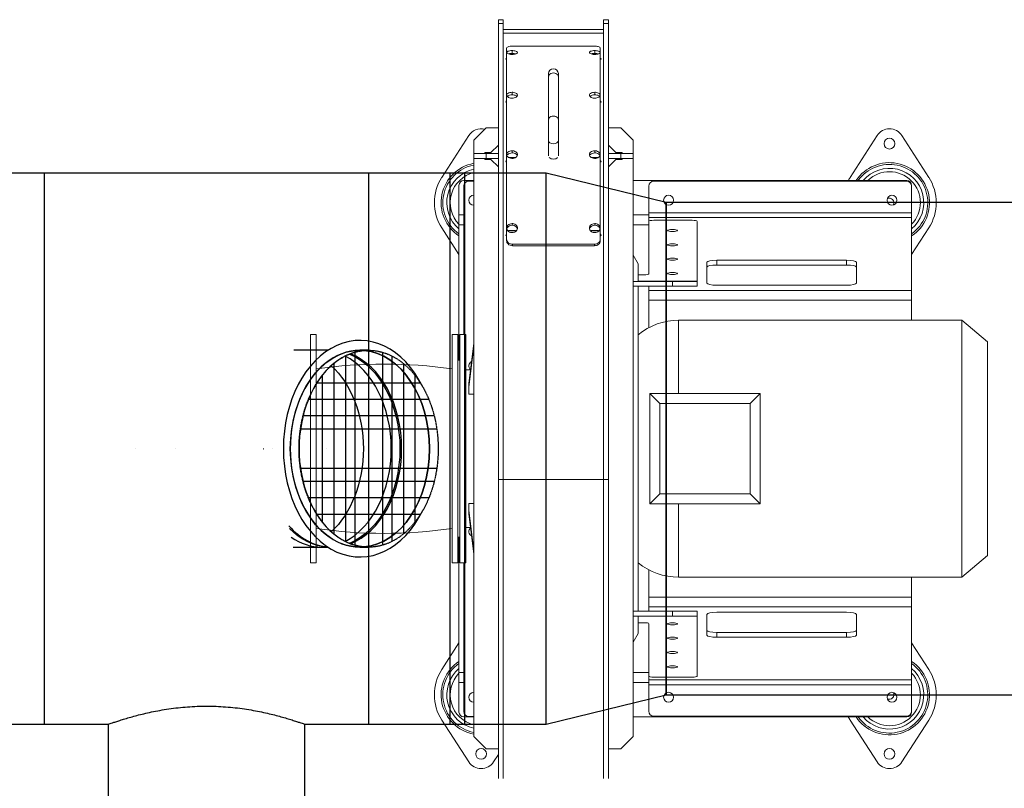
# Model space of a CAD drawing. Header units: millimetres. Extents: x -374129 to 1163271, y -112652 to 695637.
# Tile 71 of 230: x 22200 to 23201, y -32834 to -32054. Entities that reach past the tile are written whole.
import ezdxf

# ---------------------------------------------------------------- set-up
doc = ezdxf.new("R2010")
doc.units = ezdxf.units.MM
doc.linetypes.add('DASHED', pattern=[0.75, 0.5, -0.25])
doc.layers.add('KRT_technologia', color=30, linetype='Continuous')

# ---------------------------------------------------------------- blocks, each defined once
blk = doc.blocks.new('sys napowietrzania')
at = {"layer": 'KRT_technologia', "lineweight": 13}
for p, q in [((23706.4, -736.76, -3070), (23706.4, 34.12, -3070)), ((23711.4, 34.12, -3070), (23706.4, 34.12, -3070)), ((23711.4, 30.36, -3070), (23706.4, 30.36, -3070)), ((23711.4, 34.12, -3070), (23711.4, -736.76, -3070)), ((23813.4, -736.76, -3070), (23813.4, 34.12, -3070)), ((23818.4, 34.12, -3070), (23813.4, 34.12, -3070)), ((23818.4, 30.36, -3070), (23813.4, 30.36, -3070)), ((23818.4, 34.12, -3070), (23818.4, -736.76, -3070)), ((23813.4, 24.12, -3070), (23711.4, 24.12, -3070)), ((23813.4, 20.44, -3070), (23711.4, 20.44, -3070)), ((23714.8, -190.42, -3070), (23714.8, 5.32, -3070)), ((23720.4, -0.1, -3070), (23720.4, 2.72, -3070)), ((23804, 7.25, -3070), (23720.8, 7.25, -3070)), ((23804.4, -0.1, -3070), (23804.4, 2.72, -3070)), ((23810, 5.32, -3070), (23810, -190.42, -3070)), ((23757.4, -104.13, -3070), (23757.4, -20.65, -3070)), ((23767.4, -104.13, -3070), (23767.4, -20.65, -3070)), ((23720.4, -42.17, -3070), (23720.4, -39.63, -3070)), ((23804.4, -42.17, -3070), (23804.4, -39.63, -3070)), ((23693.9, -75.76, -3070), (23681.4, -88.26, -3070)), ((23693.9, -75.76, -3070), (23706.4, -75.76, -3070)), ((23830.9, -75.76, -3070), (23818.4, -75.76, -3070)), ((23843.4, -88.26, -3070), (23830.9, -75.76, -3070)), ((23676.29, -83.64, -3070), (23648.97, -126.04, -3070)), ((23681.4, -694.26, -3070), (23681.4, -88.26, -3070)), ((23843.4, -694.26, -3070), (23843.4, -88.26, -3070)), ((24091.29, -83.64, -3070), (24063.97, -126.04, -3070)), ((24143.83, -126.04, -3070), (24116.51, -83.64, -3070)), ((23698.9, -100.76, -3070), (23706.4, -93.26, -3070)), ((23720.4, -101.22, -3070), (23720.4, -99.06, -3070)), ((23804.4, -101.22, -3070), (23804.4, -99.06, -3070)), ((23818.4, -93.26, -3070), (23825.9, -100.76, -3070)), ((23681.4, -101.76, -3070), (23706.4, -101.76, -3070)), ((23706.4, -106.76, -3070), (23681.4, -106.76, -3070)), ((23698.9, -100.76, -3070), (23692.65, -100.76, -3070)), ((23692.65, -100.76, -3070), (23692.65, -101.76, -3070)), ((23692.65, -106.76, -3070), (23692.65, -107.76, -3070)), ((23698.9, -107.76, -3070), (23692.65, -107.76, -3070)), ((23693.9, -101.76, -3070), (23693.9, -106.76, -3070)), ((23706.4, -115.26, -3070), (23698.9, -107.76, -3070)), ((23717.19, -106.11, -3070), (23717.19, -105.86, -3070)), ((23723.6, -105.86, -3070), (23717.19, -105.86, -3070)), ((23723.6, -106.11, -3070), (23723.6, -105.86, -3070)), ((23801.19, -106.11, -3070), (23801.19, -105.86, -3070)), ((23807.6, -105.86, -3070), (23801.19, -105.86, -3070)), ((23807.6, -106.11, -3070), (23807.6, -105.86, -3070)), ((23818.4, -101.76, -3070), (23843.4, -101.76, -3070)), ((23818.4, -106.76, -3070), (23843.4, -106.76, -3070)), ((23825.9, -107.76, -3070), (23818.4, -115.26, -3070)), ((23825.9, -100.76, -3070), (23832.15, -100.76, -3070)), ((23832.15, -107.76, -3070), (23825.9, -107.76, -3070)), ((23830.9, -106.76, -3070), (23830.9, -101.76, -3070)), ((23832.15, -100.76, -3070), (23832.15, -101.76, -3070)), ((23832.15, -106.76, -3070), (23832.15, -107.76, -3070)), ((23681.4, -129.26, -3070), (23671.4, -129.26, -3070)), ((23681.4, -129.76, -3070), (23676.4, -129.76, -3070)), ((24121.4, -129.26, -3070), (23843.4, -129.26, -3070)), ((24121.4, -130.04, -3070), (23864.4, -130.04, -3070)), ((24081.4, -130.04, -3070), (24081.4, -129.26, -3070)), ((24091.4, -130.04, -3070), (24091.4, -129.26, -3070)), ((23666.4, -134.26, -3070), (23666.4, -311.76, -3070)), ((23671.4, -285.76, -3070), (23671.4, -134.76, -3070)), ((23859.4, -135.04, -3070), (23859.4, -223.98, -3070)), ((24126.4, -134.26, -3070), (24126.4, -271.26, -3070)), ((23671.4, -164.26, -3070), (23666.4, -164.26, -3070)), ((23859.4, -164.26, -3070), (23843.4, -164.26, -3070)), ((24126.4, -161.94, -3070), (23859.4, -161.94, -3070)), ((24126.4, -166.83, -3070), (23859.4, -166.83, -3070)), ((23903.4, -169.71, -3070), (23864.4, -169.71, -3070)), ((23648.97, -177.49, -3070), (23666.4, -204.54, -3070)), ((23671.4, -174.26, -3070), (23666.4, -174.26, -3070)), ((23717.19, -181.39, -3070), (23717.19, -180.04, -3070)), ((23723.6, -180.04, -3070), (23717.19, -180.04, -3070)), ((23720.4, -174.69, -3070), (23720.4, -173.01, -3070)), ((23723.6, -181.39, -3070), (23723.6, -180.04, -3070)), ((23801.19, -181.39, -3070), (23801.19, -180.04, -3070)), ((23807.6, -180.04, -3070), (23801.19, -180.04, -3070)), ((23804.4, -174.69, -3070), (23804.4, -173.01, -3070)), ((23807.6, -181.39, -3070), (23807.6, -180.04, -3070)), ((23843.4, -174.26, -3070), (23859.4, -174.26, -3070)), ((23908.4, -236.76, -3070), (23908.4, -170.75, -3070)), ((24126.4, -204.54, -3070), (24143.83, -177.49, -3070)), ((23717.79, -181.7, -3070), (23723, -181.7, -3070)), ((23801.79, -181.7, -3070), (23807, -181.7, -3070)), ((23720.8, -194, -3070), (23720.8, -195.54, -3070)), ((23720.8, -194, -3070), (23804, -194, -3070)), ((23720.8, -195.54, -3070), (23804, -195.54, -3070)), ((23804, -195.54, -3070), (23804, -194, -3070)), ((23848.4, -213.86, -3070), (23843.4, -205.2, -3070)), ((23848.4, -213.86, -3070), (23848.4, -231.76, -3070)), ((23918.4, -212.3, -3070), (23918.4, -233.51, -3070)), ((23928.4, -215.11, -3070), (23928.4, -210.22, -3070)), ((24060.3, -210.22, -3070), (23928.4, -210.22, -3070)), ((23928.4, -215.11, -3070), (24060.3, -215.11, -3070)), ((24060.3, -215.11, -3070), (24060.3, -210.22, -3070)), ((24070.3, -233.51, -3070), (24070.3, -212.3, -3070)), ((23854.4, -225.02, -3070), (23848.4, -225.02, -3070)), ((23843.4, -231.76, -3070), (23908.4, -231.76, -3070)), ((23843.4, -236.76, -3070), (23908.4, -236.76, -3070)), ((23848.4, -231.63, -3070), (23908.4, -231.63, -3070)), ((23848.4, -236.76, -3070), (23848.4, -566.76, -3070)), ((23859.4, -236.76, -3070), (23859.4, -278.7, -3070)), ((23883.4, -236.76, -3070), (23883.4, -231.76, -3070)), ((23928.4, -235.59, -3070), (24060.3, -235.59, -3070)), ((23859.4, -241.04, -3070), (24126.4, -241.04, -3070)), ((23859.4, -250.82, -3070), (24126.4, -250.82, -3070)), ((23889.65, -345.76, -3070), (23889.65, -271.26, -3070)), ((23889.65, -271.26, -3070), (24177.3, -271.26, -3070)), ((24177.3, -271.26, -3070), (24177.3, -532.26, -3070)), ((24203.4, -293.16, -3070), (24177.3, -271.26, -3070)), ((23515.4, -517.76, -3070), (23515.4, -285.76, -3070)), ((23521.4, -285.76, -3070), (23515.4, -285.76, -3070)), ((23515.4, -517.76, -3070), (23515.4, -285.76, -3070)), ((23521.4, -285.76, -3070), (23515.4, -285.76, -3070)), ((23521.4, -285.76, -3070), (23521.4, -517.76, -3070)), ((23521.4, -285.76, -3070), (23521.4, -517.76, -3070)), ((23659.4, -285.76, -3070), (23659.4, -517.76, -3070)), ((23665.4, -285.76, -3070), (23659.4, -285.76, -3070)), ((23665.4, -517.76, -3070), (23665.4, -285.76, -3070)), ((23667.4, -285.76, -3070), (23667.4, -517.76, -3070)), ((23673.4, -285.76, -3070), (23667.4, -285.76, -3070)), ((23673.4, -517.76, -3070), (23673.4, -285.76, -3070)), ((23681.4, -294.52, -3070), (23676.4, -335.65, -3070)), ((23676.4, -339.19, -3070), (23681.4, -298.06, -3070)), ((24203.4, -293.16, -3070), (24203.4, -510.36, -3070)), ((23667.4, -311.76, -3070), (23665.4, -311.76, -3070)), ((23678.09, -321.76, -3070), (23673.4, -321.76, -3070)), ((23676.4, -346.26, -3070), (23676.4, -335.65, -3070)), ((23681.4, -346.26, -3070), (23676.4, -346.26, -3070)), ((23860.4, -457.76, -3070), (23860.4, -345.76, -3070)), ((23860.4, -345.76, -3070), (23870.4, -355.76, -3070)), ((23972.4, -345.76, -3070), (23860.4, -345.76, -3070)), ((23962.4, -355.76, -3070), (23972.4, -345.76, -3070)), ((23972.4, -345.76, -3070), (23972.4, -457.76, -3070)), ((23870.4, -355.76, -3070), (23870.4, -447.76, -3070)), ((23962.4, -355.76, -3070), (23870.4, -355.76, -3070)), ((23962.4, -447.76, -3070), (23962.4, -355.76, -3070)), ((23818.4, -433.1, -3070), (23706.4, -433.1, -3070)), ((23870.4, -447.76, -3070), (23860.4, -457.76, -3070)), ((23962.4, -447.76, -3070), (23870.4, -447.76, -3070)), ((23972.4, -457.76, -3070), (23962.4, -447.76, -3070)), ((23676.4, -457.27, -3070), (23681.4, -457.27, -3070)), ((23676.4, -467.88, -3070), (23676.4, -457.27, -3070)), ((23972.4, -457.76, -3070), (23860.4, -457.76, -3070)), ((23889.65, -532.26, -3070), (23889.65, -457.76, -3070)), ((23681.4, -505.47, -3070), (23676.4, -464.34, -3070)), ((23676.4, -467.88, -3070), (23681.4, -509.01, -3070)), ((23678.09, -481.76, -3070), (23673.4, -481.76, -3070)), ((23667.4, -491.76, -3070), (23665.4, -491.76, -3070)), ((23666.4, -491.76, -3070), (23666.4, -669.26, -3070)), ((23521.4, -517.76, -3070), (23515.4, -517.76, -3070)), ((23521.4, -517.76, -3070), (23515.4, -517.76, -3070)), ((23665.4, -517.76, -3070), (23659.4, -517.76, -3070)), ((23673.4, -517.76, -3070), (23667.4, -517.76, -3070)), ((23671.4, -668.76, -3070), (23671.4, -517.76, -3070)), ((24203.4, -510.36, -3070), (24177.3, -532.26, -3070)), ((23859.4, -566.76, -3070), (23859.4, -524.83, -3070)), ((23889.65, -532.26, -3070), (24177.3, -532.26, -3070)), ((24126.4, -669.26, -3070), (24126.4, -532.26, -3070)), ((23859.4, -552.71, -3070), (24126.4, -552.71, -3070)), ((23843.4, -566.76, -3070), (23908.4, -566.76, -3070)), ((23859.4, -562.49, -3070), (24126.4, -562.49, -3070)), ((23883.4, -571.76, -3070), (23883.4, -566.76, -3070)), ((23908.4, -632.78, -3070), (23908.4, -566.76, -3070)), ((23918.4, -591.23, -3070), (23918.4, -570.02, -3070)), ((23928.4, -567.94, -3070), (24060.3, -567.94, -3070)), ((24070.3, -570.02, -3070), (24070.3, -591.23, -3070)), ((23908.4, -571.76, -3070), (23843.4, -571.76, -3070)), ((23848.4, -571.76, -3070), (23848.4, -589.66, -3070)), ((23908.4, -571.87, -3070), (23848.4, -571.87, -3070)), ((23848.4, -578.51, -3070), (23854.4, -578.51, -3070)), ((23859.4, -668.49, -3070), (23859.4, -579.55, -3070)), ((23843.4, -598.32, -3070), (23848.4, -589.66, -3070)), ((23928.4, -588.42, -3070), (24060.3, -588.42, -3070)), ((23928.4, -588.42, -3070), (23928.4, -593.31, -3070)), ((24060.3, -588.42, -3070), (24060.3, -593.31, -3070)), ((23666.4, -598.99, -3070), (23648.97, -626.04, -3070)), ((24060.3, -593.31, -3070), (23928.4, -593.31, -3070)), ((24143.83, -626.04, -3070), (24126.4, -598.99, -3070)), ((23666.4, -629.26, -3070), (23671.4, -629.26, -3070)), ((23859.4, -629.26, -3070), (23843.4, -629.26, -3070)), ((23666.4, -639.26, -3070), (23671.4, -639.26, -3070)), ((23843.4, -639.26, -3070), (23859.4, -639.26, -3070)), ((24126.4, -636.7, -3070), (23859.4, -636.7, -3070)), ((23864.4, -633.81, -3070), (23903.4, -633.81, -3070)), ((24126.4, -641.59, -3070), (23859.4, -641.59, -3070)), ((23648.97, -677.49, -3070), (23676.29, -719.89, -3070)), ((23671.4, -674.26, -3070), (23681.4, -674.26, -3070)), ((23681.4, -673.76, -3070), (23676.4, -673.76, -3070)), ((23843.4, -674.26, -3070), (24121.4, -674.26, -3070)), ((24121.4, -673.49, -3070), (23864.4, -673.49, -3070)), ((24063.97, -677.49, -3070), (24091.29, -719.89, -3070)), ((24081.4, -674.26, -3070), (24081.4, -673.49, -3070)), ((24091.4, -674.26, -3070), (24091.4, -673.49, -3070)), ((24116.51, -719.89, -3070), (24143.83, -677.49, -3070)), ((23681.4, -694.26, -3070), (23693.9, -706.76, -3070)), ((23830.9, -706.76, -3070), (23843.4, -694.26, -3070)), ((23693.9, -706.76, -3070), (23706.4, -706.76, -3070)), ((23818.4, -706.76, -3070), (23830.9, -706.76, -3070)), ((23701.51, -719.89, -3070), (23706.4, -712.3, -3070))]:
    blk.add_line(p, q, dxfattribs=at)
at = {"layer": 'KRT_technologia', "linetype": 'ByBlock', "lineweight": -2}
for p, q in [((23754.86, -121.76, 904.27), (16902.62, -121.76, 904.27)), ((23876.86, -151.76, 904.27), (23754.86, -121.76, 904.27)), ((29262.9, -151.76, 904.27), (23877.12, -151.76, 904.27)), ((23754.87, -681.76, 904.27), (23876.87, -651.76, 904.27)), ((23877.12, -651.76, 904.27), (29262.9, -651.76, 904.27)), ((16902.62, -681.76, 904.27), (23309.87, -681.76, 904.27)), ((23309.87, -681.76, 904.27), (23309.87, -1027.89, 904.27)), ((23509.87, -1027.89, 904.27), (23509.87, -681.76, 904.27))]:
    blk.add_line(p, q, dxfattribs=at)
at = {"layer": 'KRT_technologia', "linetype": 'Continuous', "lineweight": -2, "extrusion": (2.44929e-16, -6.12323e-17, -1)}
for p, q in [((23244.87, -121.76, 904.27), (23244.87, -681.76, 904.27)), ((23574.87, -681.76, 904.27), (23574.87, -121.76, 904.27))]:
    blk.add_line(p, q, dxfattribs=at)
at = {"layer": 'KRT_technologia', "linetype": 'Continuous', "lineweight": -2, "extrusion": (-1.22465e-16, -2.46519e-32, -1)}
blk.add_line((23245.12, -681.76, 904.27), (23245.12, -121.76, 904.27), dxfattribs=at)
at = {"layer": 'KRT_technologia', "linetype": 'Continuous', "lineweight": -3}
for p, q in [((23657.37, -681.76, 904.27), (23657.37, -121.76, 904.27)), ((23672.37, -681.76, 904.27), (23672.37, -121.76, 904.27))]:
    blk.add_line(p, q, dxfattribs=at)
at = {"layer": 'KRT_technologia', "linetype": 'Continuous', "lineweight": -2}
for p, q in [((23754.87, -681.76, 904.27), (23754.87, -121.76, 904.27)), ((23876.87, -651.76, 904.27), (23876.87, -151.76, 904.27)), ((23877.12, -151.76, 904.27), (23877.12, -651.76, 904.27))]:
    blk.add_line(p, q, dxfattribs=at)
at = {"layer": 'KRT_technologia', "linetype": 'ByBlock', "lineweight": -2, "extrusion": (2.16489e-16, -1, -9.40243e-17)}
for p, q in [((23533.31, -301.76, -247.05), (23498.54, -301.76, -247.05)), ((23574.55, -301.76, -224.07), (23565.71, -301.76, -224.07)), ((23498.54, -501.76, -247.05), (23533.31, -501.76, -247.05)), ((23565.71, -501.76, -224.07), (23574.55, -501.76, -224.07))]:
    blk.add_line(p, q, dxfattribs=at)
at = {"layer": 'KRT_technologia', "linetype": 'Continuous', "lineweight": -3, "extrusion": (2.16489e-16, -1, -9.40243e-17)}
for p, q in [((23550.98, -307.48, -224.07), (23550.98, -496.05, -224.07)), ((23560.41, -303.78, -224.07), (23560.41, -499.74, -224.07)), ((23574.55, -301.76, -224.07), (23574.55, -501.76, -224.07)), ((23588.69, -303.78, -224.07), (23588.69, -499.74, -224.07)), ((23598.12, -307.48, -224.07), (23598.12, -496.05, -224.07)), ((23539.19, -315.16, -224.07), (23539.19, -488.37, -224.07)), ((23609.9, -315.16, -224.07), (23609.9, -488.37, -224.07)), ((23527.41, -327.23, -224.07), (23527.41, -476.3, -224.07)), ((23621.69, -327.23, -224.07), (23621.69, -476.3, -224.07)), ((23627.25, -335.1, -224.07), (23521.84, -335.1, -224.07)), ((23635.79, -351.76, -224.07), (23513.31, -351.76, -224.07)), ((23641.22, -368.43, -224.07), (23507.88, -368.43, -224.07)), ((23643.83, -381.76, -224.07), (23505.27, -381.76, -224.07)), ((23643.83, -421.76, -224.07), (23505.27, -421.76, -224.07)), ((23641.22, -435.1, -224.07), (23507.88, -435.1, -224.07)), ((23635.79, -451.76, -224.07), (23513.31, -451.76, -224.07)), ((23627.25, -468.43, -224.07), (23521.84, -468.43, -224.07))]:
    blk.add_line(p, q, dxfattribs=at)
at = {"layer": 'KRT_technologia', "linetype": 'ByBlock', "lineweight": -2, "extrusion": (-1.83697e-16, 1, 6.12323e-17)}
blk.add_line((23497.91, -501.76, -318.71), (23498.54, -501.76, -318.71), dxfattribs=at)
at = {"layer": 'KRT_technologia', "linetype": 'ByBlock', "lineweight": -2, "extrusion": (2.44929e-16, -6.12323e-17, -1)}
for p, q in [((23309.87, -681.76, 904.27), (23309.87, -746.76, 904.27)), ((23509.87, -681.76, 904.27), (23754.86, -681.76, 904.27)), ((23509.87, -746.76, 904.27), (23509.87, -681.76, 904.27))]:
    blk.add_line(p, q, dxfattribs=at)
at = {"layer": 'KRT_technologia', "lineweight": 13}
for centre, radius in [((24103.9, -91.76, -3070), 5.5), ((23879.4, -149.26, -3070), 5), ((24106.4, -149.26, -3070), 5), ((23879.4, -654.26, -3070), 5), ((24106.4, -654.26, -3070), 5), ((23688.9, -711.76, -3070), 5.5), ((24103.9, -711.76, -3070), 5.5)]:
    blk.add_circle(centre, radius, dxfattribs=at)
at = {"layer": 'KRT_technologia', "linetype": 'ByBlock', "lineweight": -2}
for centre in [(23337.9, -401.76, -327.5), (23377.9, -401.76, -2420), (23467.9, -401.76, -2420), (23477.32, -401.76, -318.71), (23532.12, -401.76, -247.05)]:
    blk.add_circle(centre, 0.05, dxfattribs=at)
at = {"layer": 'KRT_technologia', "lineweight": 13}
for centre, radius, start, end in [((23762.4, -20.65, -3070), 5, 0, 180), ((23688.9, -91.76, -3070), 15, 76.2347, 147.20283), ((24103.9, -91.76, -3070), 15, 32.79717, 147.20283), ((23688.9, -151.76, -3070), 40.65, 100.63085, 236.39656), ((23688.9, -151.76, -3070), 38.92, 101.1098, 234.68512), ((23688.9, -151.76, -3070), 34.88, 102.41644, 229.83083), ((23688.9, -151.76, -3070), 40.65, 64.50359, 65.07879), ((24103.9, -151.76, -3070), 40.65, 303.60344, 146.39656), ((24103.9, -151.76, -3070), 38.92, 305.31488, 144.68512), ((24103.9, -151.76, -3070), 34.88, 310.16917, 139.83083), ((23688.9, -151.76, -3070), 47.5, 147.20283, 212.79717), ((23688.9, -151.76, -3070), 31.42, 103.81121, 224.26079), ((23671.4, -134.26, -3070), 5, 90, 180), ((23676.4, -134.76, -3070), 5, 90, 180), ((23864.4, -135.04, -3070), 5, 90, 180), ((24103.9, -151.76, -3070), 47.5, 147.20283, 151.72629), ((24103.9, -151.76, -3070), 31.42, 315.73921, 134.26079), ((24121.4, -134.26, -3070), 5, 0, 90), ((24121.4, -135.04, -3070), 5, 0, 90), ((24103.9, -151.76, -3070), 47.5, 327.20283, 32.79717), ((23681.4, -149.26, -3070), 5, 90, 270), ((24103.9, -151.76, -3070), 4.5, 329.09669, 120.90331), ((23889.65, -336.51, -3070), 65.25, 90, 129.21143), ((23590.4, -794.36, -3070), 478.6, 81.71075, 98.28925), ((23681.4, -317.6, -3070), 5, 116.91701, 229.22062), ((23590.4, -9.16, -3070), 478.6, 261.71075, 278.28925), ((23681.4, -485.93, -3070), 5, 130.77938, 243.08299), ((23889.65, -467.01, -3070), 65.25, 230.78857, 270), ((23688.9, -651.76, -3070), 40.65, 123.60344, 259.36915), ((23688.9, -651.76, -3070), 38.92, 125.31488, 258.8902), ((24103.9, -651.76, -3070), 40.65, 213.60344, 56.39656), ((24103.9, -651.76, -3070), 38.92, 215.31488, 54.68512), ((23688.9, -651.76, -3070), 47.5, 147.20283, 212.79717), ((23688.9, -651.76, -3070), 34.88, 130.16917, 257.58356), ((23688.9, -651.76, -3070), 31.42, 135.73921, 256.18879), ((24103.9, -651.76, -3070), 34.88, 220.16917, 49.83083), ((24103.9, -651.76, -3070), 31.42, 225.73921, 44.26079), ((24103.9, -651.76, -3070), 47.5, 327.20283, 32.79717), ((23681.4, -654.26, -3070), 5, 90, 270), ((24103.9, -651.76, -3070), 4.5, 239.09669, 30.90331), ((23671.4, -669.26, -3070), 5, 180, 270), ((23676.4, -668.76, -3070), 5, 180, 270), ((23864.4, -668.49, -3070), 5, 180, 270), ((24121.4, -668.49, -3070), 5, 270, 0), ((24121.4, -669.26, -3070), 5, 270, 0), ((24103.9, -651.76, -3070), 47.5, 208.27371, 212.79717), ((23688.9, -711.76, -3070), 15, 212.79717, 327.20283), ((24103.9, -711.76, -3070), 15, 212.79717, 327.20283)]:
    blk.add_arc(centre, radius, start, end, dxfattribs=at)
at = {"layer": 'KRT_technologia', "lineweight": 13, "extrusion": (0, 0, -1)}
for centre, major_axis, ratio, start_param, end_param in [((23762.4, -23.93, -3070), (-5, 0), 0.7809018, 0, 3.1415927), ((23762.4, -67.66, -3070), (-5, 0), 0.7809018, 0, 3.1415927), ((23762.4, -88.74, -3070), (-5, 0), 0.6246538, 3.1415927, 6.2831853), ((23762.4, -104.36, -3070), (5, 0), 0.6246538, 0.5518432, 2.5897495), ((23864.4, -170.75, -3070), (-5, 0), 0.2079117, 0, 1.5707963), ((23903.4, -170.75, -3070), (5, 0), 0.2079117, 4.712389, 6.2831853), ((23928.4, -212.3, -3070), (-10, 0), 0.2079117, 0, 1.5707963), ((23928.4, -217.19, -3070), (-10, 0), 0.2079117, 0, 1.5707963), ((24060.3, -212.3, -3070), (10, 0), 0.2079117, 4.712389, 6.2831853), ((24060.3, -217.19, -3070), (10, 0), 0.2079117, 4.712389, 6.2831853), ((23854.4, -223.98, -3070), (5, 0), 0.2079117, 0, 1.5707963), ((23928.4, -233.51, -3070), (-10, 0), 0.2079117, 4.712389, 6.2831853), ((24060.3, -233.51, -3070), (10, 0), 0.2079117, 0, 1.5707963), ((23928.4, -570.02, -3070), (-10, 0), 0.2079117, 0, 1.5707963), ((24060.3, -570.02, -3070), (10, 0), 0.2079117, 4.712389, 6.2831853), ((23854.4, -579.55, -3070), (5, 0), 0.2079117, 4.712389, 6.2831853), ((23928.4, -586.34, -3070), (-10, 0), 0.2079117, 4.712389, 6.2831853), ((24060.3, -586.34, -3070), (10, 0), 0.2079117, 0, 1.5707963), ((23928.4, -591.23, -3070), (-10, 0), 0.2079117, 4.712389, 6.2831853), ((24060.3, -591.23, -3070), (10, 0), 0.2079117, 0, 1.5707963), ((23864.4, -632.78, -3070), (-5, 0), 0.2079117, 4.712389, 6.2831853), ((23903.4, -632.78, -3070), (5, 0), 0.2079117, 0, 1.5707963)]:
    blk.add_ellipse(centre, major_axis=major_axis, ratio=ratio, start_param=start_param, end_param=end_param, dxfattribs=at)
for centre in [(23883.4, -180.11, -3070), (23883.4, -194.66, -3070), (23883.4, -209.22, -3070), (23883.4, -223.77, -3070), (23883.4, -579.76, -3070), (23883.4, -594.31, -3070), (23883.4, -608.87, -3070), (23883.4, -623.42, -3070)]:
    blk.add_ellipse(centre, major_axis=(5, 0), ratio=0.2079117, dxfattribs=at)
at = {"layer": 'KRT_technologia', "linetype": 'ByBlock', "lineweight": -2}
for centre, major_axis, start_param, end_param in [((23565.71, -401.76, -224.07), (0, 110), 5.3210519, 7.8539816), ((23574.55, -401.76, -224.07), (0, 100), 0, 3.1415927), ((23565.71, -401.76, -224.07), (0, -110), 4.712389, 7.2453155)]:
    blk.add_ellipse(centre, major_axis=major_axis, ratio=0.7071068, start_param=start_param, end_param=end_param, dxfattribs=at)
at = {"layer": 'KRT_technologia', "linetype": 'Continuous', "lineweight": -2}
for major_axis, start_param, end_param in [((0, 100), 0, 3.1415927), ((0, -100), 0.0625237, 3.0790709)]:
    blk.add_ellipse((23565.71, -401.76, -247.05), major_axis=major_axis, ratio=0.7071068, start_param=start_param, end_param=end_param, dxfattribs=at)
at = {"layer": 'KRT_technologia', "linetype": 'ByBlock', "lineweight": -2, "extrusion": (1.11022e-16, 1.91241e-32, -1)}
blk.add_ellipse((23565.71, -401.76, -224.07), major_axis=(0, 100), ratio=0.7071068, start_param=4.712389, end_param=6.2831853, dxfattribs=at)
at = {"layer": 'KRT_technologia', "linetype": 'DASHED', "lineweight": -3}
blk.add_ellipse((23574.55, -401.76, -224.07), major_axis=(0, 100), ratio=0.7071068, dxfattribs=at)
at = {"layer": 'KRT_technologia', "linetype": 'Continuous', "lineweight": -3}
for centre, start_param, end_param in [((23526.82, -401.76, -247.05), 0.3442567, 2.797338), ((23537.43, -401.76, -247.05), 0.2655436, 2.8760507), ((23537.43, -401.76, -247.05), 5.6151804, 6.2206597), ((23526.82, -401.76, -247.05), 5.8306659, 6.2831853)]:
    blk.add_ellipse(centre, major_axis=(0, -100), ratio=0.7071068, start_param=start_param, end_param=end_param, dxfattribs=at)
at = {"layer": 'KRT_technologia', "linetype": 'ByBlock', "lineweight": -2, "extrusion": (-1.68828e-29, 1.59005e-29, -1)}
blk.add_ellipse((23535.66, -401.76, -224.07), major_axis=(0, 100), ratio=0.7071068, start_param=0.2785258, end_param=2.8630644, dxfattribs=at)
at = {"layer": 'KRT_technologia', "linetype": 'ByBlock', "lineweight": -2, "extrusion": (-1.53871e-29, 3.2787e-30, -1)}
blk.add_ellipse((23565.71, -401.76, -224.07), major_axis=(0, 100), ratio=0.7071068, start_param=0.0625217, end_param=3.0790689, dxfattribs=at)
at = {"layer": 'KRT_technologia', "linetype": 'Continuous', "lineweight": -2, "extrusion": (-2.9332e-30, -3.03218e-30, -1)}
blk.add_ellipse((23498.54, -401.76, -247.05), major_axis=(0, 100), ratio=0.7071068, start_param=0.5673652, end_param=2.5742255, dxfattribs=at)
at = {"layer": 'KRT_technologia', "linetype": 'Continuous', "lineweight": -2, "extrusion": (-2.00722e-32, -1.2326e-32, -1)}
blk.add_ellipse((23498.54, -401.76, -318.71), major_axis=(0, 100), ratio=0.7071068, start_param=0.5673652, end_param=1.5707963, dxfattribs=at)
at = {"layer": 'KRT_technologia', "linetype": 'ByBlock', "lineweight": -2, "extrusion": (-2.03552e-32, -1.2326e-32, -1)}
blk.add_ellipse((23565.71, -401.76, -224.07), major_axis=(0, -100), ratio=0.7071068, start_param=0, end_param=1.5707963, dxfattribs=at)
at = {"layer": 'KRT_technologia', "linetype": 'Continuous', "lineweight": -2, "extrusion": (-7.82902e-46, -1.2326e-32, -1)}
blk.add_ellipse((23498.54, -401.76, -318.71), major_axis=(0, -100), ratio=0.7071068, start_param=4.712389, end_param=5.7158182, dxfattribs=at)
at = {"layer": 'KRT_technologia', "linetype": 'ByBlock', "lineweight": -2, "extrusion": (-1.11022e-16, 1.58896e-29, -1)}
blk.add_ellipse((23535.66, -401.76, -224.07), major_axis=(0, -100), ratio=0.7071068, start_param=0.0345595, end_param=0.6278035, dxfattribs=at)
at = {"layer": 'KRT_technologia', "lineweight": 13}
for points, knots in [([(23720.4, 2.72, -3070), (23718.78, 2.72, -3070), (23717.18, 2.46, -3070), (23716.15, 2.02, -3070), (23715.13, 1.59, -3070), (23714.69, 0.99, -3070), (23715, 0.42, -3070), (23715.3, -0.14, -3070), (23716.32, -0.66, -3070), (23717.73, -0.94, -3070), (23719.19, -1.24, -3070), (23721.03, -1.27, -3070), (23722.56, -1.03, -3070), (23724.04, -0.8, -3070), (23725.22, -0.32, -3070), (23725.67, 0.23, -3070), (23726.13, 0.78, -3070), (23725.87, 1.4, -3070), (23724.98, 1.86, -3070), (23724.1, 2.33, -3070), (23722.61, 2.64, -3070), (23721.02, 2.7, -3070), (23720.81, 2.71, -3070), (23720.61, 2.72, -3070), (23720.4, 2.72, -3070)], [-3.1415927, -3.1415927, -3.1415927, -3.1415927, -2.260331, -2.260331, -2.260331, -1.3821095, -1.3821095, -1.3821095, -0.5074266, -0.5074266, -0.5074266, 0.4048282, 0.4048282, 0.4048282, 1.2831104, 1.2831104, 1.2831104, 2.1559692, 2.1559692, 2.1559692, 3.0285094, 3.0285094, 3.0285094, 3.1415927, 3.1415927, 3.1415927, 3.1415927]), ([(23720.8, 7.25, -3070), (23719.07, 7.25, -3070), (23717.36, 7, -3070), (23716.24, 6.58, -3070), (23715.32, 6.24, -3070), (23714.8, 5.78, -3070), (23714.8, 5.32, -3070)], [-0.7853982, -0.7853982, -0.7853982, -0.7853982, 0.0768952, 0.0768952, 0.0768952, 0.7853982, 0.7853982, 0.7853982, 0.7853982]), ([(23804.4, 2.72, -3070), (23802.78, 2.72, -3070), (23801.18, 2.46, -3070), (23800.15, 2.02, -3070), (23799.13, 1.59, -3070), (23798.69, 0.99, -3070), (23799, 0.42, -3070), (23799.3, -0.14, -3070), (23800.32, -0.66, -3070), (23801.73, -0.94, -3070), (23803.19, -1.24, -3070), (23805.03, -1.27, -3070), (23806.56, -1.03, -3070), (23808.04, -0.8, -3070), (23809.22, -0.32, -3070), (23809.67, 0.23, -3070), (23810.13, 0.78, -3070), (23809.87, 1.4, -3070), (23808.98, 1.86, -3070), (23808.1, 2.33, -3070), (23806.61, 2.64, -3070), (23805.02, 2.7, -3070), (23804.81, 2.71, -3070), (23804.61, 2.72, -3070), (23804.4, 2.72, -3070)], [-3.1415927, -3.1415927, -3.1415927, -3.1415927, -2.260331, -2.260331, -2.260331, -1.3821095, -1.3821095, -1.3821095, -0.5074266, -0.5074266, -0.5074266, 0.4048282, 0.4048282, 0.4048282, 1.2831104, 1.2831104, 1.2831104, 2.1559692, 2.1559692, 2.1559692, 3.0285094, 3.0285094, 3.0285094, 3.1415927, 3.1415927, 3.1415927, 3.1415927]), ([(23810, 5.32, -3070), (23810, 5.88, -3070), (23809.21, 6.43, -3070), (23807.9, 6.79, -3070), (23806.83, 7.09, -3070), (23805.42, 7.25, -3070), (23804, 7.25, -3070)], [-0.7853982, -0.7853982, -0.7853982, -0.7853982, 0.0768952, 0.0768952, 0.0768952, 0.7853982, 0.7853982, 0.7853982, 0.7853982]), ([(23716.58, -0.63, -3070), (23716.93, -0.52, -3070), (23717.31, -0.42, -3070), (23717.73, -0.34, -3070), (23718.54, -0.19, -3070), (23719.47, -0.1, -3070), (23720.4, -0.1, -3070)], [2.37415658, 2.37415658, 2.37415658, 2.37415658, 2.63555197, 2.63555197, 2.63555197, 3.14159265, 3.14159265, 3.14159265, 3.14159265]), ([(23720.4, -0.1, -3070), (23721.14, -0.1, -3070), (23721.89, -0.16, -3070), (23722.57, -0.26, -3070), (23723.18, -0.35, -3070), (23723.74, -0.48, -3070), (23724.21, -0.64, -3070)], [3.14159265, 3.14159265, 3.14159265, 3.14159265, 3.54746031, 3.54746031, 3.54746031, 3.90902873, 3.90902873, 3.90902873, 3.90902873]), ([(23800.58, -0.63, -3070), (23800.93, -0.52, -3070), (23801.31, -0.42, -3070), (23801.73, -0.34, -3070), (23802.54, -0.19, -3070), (23803.47, -0.1, -3070), (23804.4, -0.1, -3070)], [2.37415658, 2.37415658, 2.37415658, 2.37415658, 2.63555197, 2.63555197, 2.63555197, 3.14159265, 3.14159265, 3.14159265, 3.14159265]), ([(23804.4, -0.1, -3070), (23805.14, -0.1, -3070), (23805.89, -0.16, -3070), (23806.57, -0.26, -3070), (23807.18, -0.35, -3070), (23807.74, -0.48, -3070), (23808.21, -0.64, -3070)], [3.14159265, 3.14159265, 3.14159265, 3.14159265, 3.54746031, 3.54746031, 3.54746031, 3.90902873, 3.90902873, 3.90902873, 3.90902873]), ([(23720.4, -39.63, -3070), (23718.78, -39.63, -3070), (23717.18, -40.03, -3070), (23716.15, -40.7, -3070), (23715.13, -41.36, -3070), (23714.69, -42.29, -3070), (23715, -43.15, -3070), (23715.3, -44.01, -3070), (23716.32, -44.79, -3070), (23717.73, -45.22, -3070), (23719.19, -45.67, -3070), (23721.03, -45.72, -3070), (23722.56, -45.36, -3070), (23724.04, -45.01, -3070), (23725.22, -44.28, -3070), (23725.67, -43.44, -3070), (23726.13, -42.6, -3070), (23725.87, -41.66, -3070), (23724.98, -40.94, -3070), (23724.1, -40.23, -3070), (23722.61, -39.74, -3070), (23721.02, -39.64, -3070), (23720.81, -39.63, -3070), (23720.61, -39.63, -3070), (23720.4, -39.63, -3070)], [-3.1415927, -3.1415927, -3.1415927, -3.1415927, -2.260331, -2.260331, -2.260331, -1.3821095, -1.3821095, -1.3821095, -0.5074266, -0.5074266, -0.5074266, 0.4048282, 0.4048282, 0.4048282, 1.2831104, 1.2831104, 1.2831104, 2.1559692, 2.1559692, 2.1559692, 3.0285094, 3.0285094, 3.0285094, 3.1415927, 3.1415927, 3.1415927, 3.1415927]), ([(23804.4, -39.63, -3070), (23802.78, -39.63, -3070), (23801.18, -40.03, -3070), (23800.15, -40.7, -3070), (23799.13, -41.36, -3070), (23798.69, -42.29, -3070), (23799, -43.15, -3070), (23799.3, -44.01, -3070), (23800.32, -44.79, -3070), (23801.73, -45.22, -3070), (23803.19, -45.67, -3070), (23805.03, -45.72, -3070), (23806.56, -45.36, -3070), (23808.04, -45.01, -3070), (23809.22, -44.28, -3070), (23809.67, -43.44, -3070), (23810.13, -42.6, -3070), (23809.87, -41.66, -3070), (23808.98, -40.94, -3070), (23808.1, -40.23, -3070), (23806.61, -39.74, -3070), (23805.02, -39.64, -3070), (23804.81, -39.63, -3070), (23804.61, -39.63, -3070), (23804.4, -39.63, -3070)], [-3.1415927, -3.1415927, -3.1415927, -3.1415927, -2.260331, -2.260331, -2.260331, -1.3821095, -1.3821095, -1.3821095, -0.5074266, -0.5074266, -0.5074266, 0.4048282, 0.4048282, 0.4048282, 1.2831104, 1.2831104, 1.2831104, 2.1559692, 2.1559692, 2.1559692, 3.0285094, 3.0285094, 3.0285094, 3.1415927, 3.1415927, 3.1415927, 3.1415927]), ([(23715.42, -43.86, -3070), (23715.91, -43.3, -3070), (23716.73, -42.83, -3070), (23717.73, -42.54, -3070), (23718.54, -42.3, -3070), (23719.47, -42.17, -3070), (23720.4, -42.17, -3070)], [2.0085922, 2.0085922, 2.0085922, 2.0085922, 2.635552, 2.635552, 2.635552, 3.1415927, 3.1415927, 3.1415927, 3.1415927]), ([(23720.4, -42.17, -3070), (23721.14, -42.17, -3070), (23721.89, -42.25, -3070), (23722.57, -42.41, -3070), (23723.79, -42.69, -3070), (23724.81, -43.21, -3070), (23725.38, -43.86, -3070)], [3.1415927, 3.1415927, 3.1415927, 3.1415927, 3.5474603, 3.5474603, 3.5474603, 4.2745931, 4.2745931, 4.2745931, 4.2745931]), ([(23799.42, -43.86, -3070), (23799.91, -43.3, -3070), (23800.73, -42.83, -3070), (23801.73, -42.54, -3070), (23802.54, -42.3, -3070), (23803.47, -42.17, -3070), (23804.4, -42.17, -3070)], [2.0085922, 2.0085922, 2.0085922, 2.0085922, 2.635552, 2.635552, 2.635552, 3.1415927, 3.1415927, 3.1415927, 3.1415927]), ([(23804.4, -42.17, -3070), (23805.14, -42.17, -3070), (23805.89, -42.25, -3070), (23806.57, -42.41, -3070), (23807.79, -42.69, -3070), (23808.81, -43.21, -3070), (23809.38, -43.86, -3070)], [3.1415927, 3.1415927, 3.1415927, 3.1415927, 3.5474603, 3.5474603, 3.5474603, 4.2745931, 4.2745931, 4.2745931, 4.2745931]), ([(23720.4, -99.06, -3070), (23718.78, -99.06, -3070), (23717.18, -99.59, -3070), (23716.15, -100.47, -3070), (23715.13, -101.34, -3070), (23714.69, -102.54, -3070), (23715, -103.66, -3070), (23715.3, -104.78, -3070), (23716.32, -105.79, -3070), (23717.73, -106.35, -3070), (23719.19, -106.93, -3070), (23721.03, -107, -3070), (23722.56, -106.53, -3070), (23724.04, -106.07, -3070), (23725.22, -105.13, -3070), (23725.67, -104.04, -3070), (23726.13, -102.95, -3070), (23725.87, -101.73, -3070), (23724.98, -100.79, -3070), (23724.1, -99.85, -3070), (23722.61, -99.21, -3070), (23721.02, -99.09, -3070), (23720.81, -99.07, -3070), (23720.61, -99.06, -3070), (23720.4, -99.06, -3070)], [-3.1415927, -3.1415927, -3.1415927, -3.1415927, -2.260331, -2.260331, -2.260331, -1.3821095, -1.3821095, -1.3821095, -0.5074266, -0.5074266, -0.5074266, 0.4048282, 0.4048282, 0.4048282, 1.2831104, 1.2831104, 1.2831104, 2.1559692, 2.1559692, 2.1559692, 3.0285094, 3.0285094, 3.0285094, 3.1415927, 3.1415927, 3.1415927, 3.1415927]), ([(23804.4, -99.06, -3070), (23802.78, -99.06, -3070), (23801.18, -99.59, -3070), (23800.15, -100.47, -3070), (23799.13, -101.34, -3070), (23798.69, -102.54, -3070), (23799, -103.66, -3070), (23799.3, -104.78, -3070), (23800.32, -105.79, -3070), (23801.73, -106.35, -3070), (23803.19, -106.93, -3070), (23805.03, -107, -3070), (23806.56, -106.53, -3070), (23808.04, -106.07, -3070), (23809.22, -105.13, -3070), (23809.67, -104.04, -3070), (23810.13, -102.95, -3070), (23809.87, -101.73, -3070), (23808.98, -100.79, -3070), (23808.1, -99.85, -3070), (23806.61, -99.21, -3070), (23805.02, -99.09, -3070), (23804.81, -99.07, -3070), (23804.61, -99.06, -3070), (23804.4, -99.06, -3070)], [-3.1415927, -3.1415927, -3.1415927, -3.1415927, -2.260331, -2.260331, -2.260331, -1.3821095, -1.3821095, -1.3821095, -0.5074266, -0.5074266, -0.5074266, 0.4048282, 0.4048282, 0.4048282, 1.2831104, 1.2831104, 1.2831104, 2.1559692, 2.1559692, 2.1559692, 3.0285094, 3.0285094, 3.0285094, 3.1415927, 3.1415927, 3.1415927, 3.1415927]), ([(23715.11, -104, -3070), (23715.51, -103.04, -3070), (23716.47, -102.19, -3070), (23717.73, -101.7, -3070), (23718.54, -101.39, -3070), (23719.47, -101.22, -3070), (23720.4, -101.22, -3070)], [1.8496242, 1.8496242, 1.8496242, 1.8496242, 2.635552, 2.635552, 2.635552, 3.1415927, 3.1415927, 3.1415927, 3.1415927]), ([(23720.4, -101.22, -3070), (23721.14, -101.22, -3070), (23721.89, -101.33, -3070), (23722.57, -101.53, -3070), (23724.05, -101.98, -3070), (23725.22, -102.89, -3070), (23725.67, -103.98, -3070), (23725.68, -103.98, -3070), (23725.68, -103.99, -3070), (23725.69, -104, -3070)], [3.1415927, 3.1415927, 3.1415927, 3.1415927, 3.5474603, 3.5474603, 3.5474603, 4.4260433, 4.4260433, 4.4260433, 4.4335611, 4.4335611, 4.4335611, 4.4335611]), ([(23799.11, -104, -3070), (23799.51, -103.04, -3070), (23800.47, -102.19, -3070), (23801.73, -101.7, -3070), (23802.54, -101.39, -3070), (23803.47, -101.22, -3070), (23804.4, -101.22, -3070)], [1.8496242, 1.8496242, 1.8496242, 1.8496242, 2.635552, 2.635552, 2.635552, 3.1415927, 3.1415927, 3.1415927, 3.1415927]), ([(23804.4, -101.22, -3070), (23805.14, -101.22, -3070), (23805.89, -101.33, -3070), (23806.57, -101.53, -3070), (23808.05, -101.98, -3070), (23809.22, -102.89, -3070), (23809.67, -103.98, -3070), (23809.68, -103.98, -3070), (23809.68, -103.99, -3070), (23809.69, -104, -3070)], [3.1415927, 3.1415927, 3.1415927, 3.1415927, 3.5474603, 3.5474603, 3.5474603, 4.4260433, 4.4260433, 4.4260433, 4.4335611, 4.4335611, 4.4335611, 4.4335611]), ([(23720.4, -173.01, -3070), (23718.78, -173.01, -3070), (23717.18, -173.64, -3070), (23716.15, -174.68, -3070), (23715.13, -175.72, -3070), (23714.69, -177.15, -3070), (23715, -178.48, -3070), (23715.3, -179.81, -3070), (23716.32, -181.01, -3070), (23717.73, -181.67, -3070), (23719.19, -182.36, -3070), (23721.03, -182.44, -3070), (23722.56, -181.88, -3070), (23724.04, -181.34, -3070), (23725.22, -180.23, -3070), (23725.67, -178.93, -3070), (23726.13, -177.64, -3070), (23725.87, -176.18, -3070), (23724.98, -175.07, -3070), (23724.1, -173.95, -3070), (23722.61, -173.19, -3070), (23721.02, -173.04, -3070), (23720.81, -173.02, -3070), (23720.61, -173.01, -3070), (23720.4, -173.01, -3070)], [-3.1415927, -3.1415927, -3.1415927, -3.1415927, -2.260331, -2.260331, -2.260331, -1.3821095, -1.3821095, -1.3821095, -0.5074266, -0.5074266, -0.5074266, 0.4048282, 0.4048282, 0.4048282, 1.2831104, 1.2831104, 1.2831104, 2.1559692, 2.1559692, 2.1559692, 3.0285094, 3.0285094, 3.0285094, 3.1415927, 3.1415927, 3.1415927, 3.1415927]), ([(23714.99, -178.44, -3070), (23714.99, -178.43, -3070), (23714.99, -178.42, -3070), (23715, -178.4, -3070), (23715.3, -177.09, -3070), (23716.33, -175.91, -3070), (23717.73, -175.26, -3070), (23718.54, -174.89, -3070), (23719.47, -174.69, -3070), (23720.4, -174.69, -3070)], [1.7508666, 1.7508666, 1.7508666, 1.7508666, 1.7602021, 1.7602021, 1.7602021, 2.635552, 2.635552, 2.635552, 3.1415927, 3.1415927, 3.1415927, 3.1415927]), ([(23720.4, -174.69, -3070), (23721.14, -174.69, -3070), (23721.89, -174.82, -3070), (23722.57, -175.06, -3070), (23724.05, -175.59, -3070), (23725.22, -176.68, -3070), (23725.67, -177.97, -3070), (23725.73, -178.13, -3070), (23725.77, -178.28, -3070), (23725.81, -178.44, -3070)], [3.1415927, 3.1415927, 3.1415927, 3.1415927, 3.5474603, 3.5474603, 3.5474603, 4.4260433, 4.4260433, 4.4260433, 4.5323187, 4.5323187, 4.5323187, 4.5323187]), ([(23804.4, -173.01, -3070), (23802.78, -173.01, -3070), (23801.18, -173.64, -3070), (23800.15, -174.68, -3070), (23799.13, -175.72, -3070), (23798.69, -177.15, -3070), (23799, -178.48, -3070), (23799.3, -179.81, -3070), (23800.32, -181.01, -3070), (23801.73, -181.67, -3070), (23803.19, -182.36, -3070), (23805.03, -182.44, -3070), (23806.56, -181.88, -3070), (23808.04, -181.34, -3070), (23809.22, -180.23, -3070), (23809.67, -178.93, -3070), (23810.13, -177.64, -3070), (23809.87, -176.18, -3070), (23808.98, -175.07, -3070), (23808.1, -173.95, -3070), (23806.61, -173.19, -3070), (23805.02, -173.04, -3070), (23804.81, -173.02, -3070), (23804.61, -173.01, -3070), (23804.4, -173.01, -3070)], [-3.1415927, -3.1415927, -3.1415927, -3.1415927, -2.260331, -2.260331, -2.260331, -1.3821095, -1.3821095, -1.3821095, -0.5074266, -0.5074266, -0.5074266, 0.4048282, 0.4048282, 0.4048282, 1.2831104, 1.2831104, 1.2831104, 2.1559692, 2.1559692, 2.1559692, 3.0285094, 3.0285094, 3.0285094, 3.1415927, 3.1415927, 3.1415927, 3.1415927]), ([(23798.99, -178.44, -3070), (23798.99, -178.43, -3070), (23798.99, -178.42, -3070), (23799, -178.4, -3070), (23799.3, -177.09, -3070), (23800.33, -175.91, -3070), (23801.73, -175.26, -3070), (23802.54, -174.89, -3070), (23803.47, -174.69, -3070), (23804.4, -174.69, -3070)], [1.7508666, 1.7508666, 1.7508666, 1.7508666, 1.7602021, 1.7602021, 1.7602021, 2.635552, 2.635552, 2.635552, 3.1415927, 3.1415927, 3.1415927, 3.1415927]), ([(23804.4, -174.69, -3070), (23805.14, -174.69, -3070), (23805.89, -174.82, -3070), (23806.57, -175.06, -3070), (23808.05, -175.59, -3070), (23809.22, -176.68, -3070), (23809.67, -177.97, -3070), (23809.73, -178.13, -3070), (23809.77, -178.28, -3070), (23809.81, -178.44, -3070)], [3.1415927, 3.1415927, 3.1415927, 3.1415927, 3.5474603, 3.5474603, 3.5474603, 4.4260433, 4.4260433, 4.4260433, 4.5323187, 4.5323187, 4.5323187, 4.5323187]), ([(23714.8, -188.84, -3070), (23714.8, -190.32, -3070), (23715.58, -191.79, -3070), (23716.89, -192.75, -3070), (23717.97, -193.55, -3070), (23719.38, -194, -3070), (23720.8, -194, -3070)], [-0.7853982, -0.7853982, -0.7853982, -0.7853982, 0.0768952, 0.0768952, 0.0768952, 0.7853982, 0.7853982, 0.7853982, 0.7853982]), ([(23804, -194, -3070), (23805.72, -194, -3070), (23807.43, -193.32, -3070), (23808.55, -192.19, -3070), (23809.48, -191.27, -3070), (23810, -190.05, -3070), (23810, -188.84, -3070)], [-0.7853982, -0.7853982, -0.7853982, -0.7853982, 0.0768952, 0.0768952, 0.0768952, 0.7853982, 0.7853982, 0.7853982, 0.7853982]), ([(23720.8, -195.54, -3070), (23719.07, -195.54, -3070), (23717.36, -194.87, -3070), (23716.24, -193.74, -3070), (23715.32, -192.83, -3070), (23714.8, -191.62, -3070), (23714.8, -190.42, -3070)], [-0.7853982, -0.7853982, -0.7853982, -0.7853982, 0.0775986, 0.0775986, 0.0775986, 0.7853982, 0.7853982, 0.7853982, 0.7853982]), ([(23810, -190.42, -3070), (23810, -191.89, -3070), (23809.21, -193.35, -3070), (23807.9, -194.31, -3070), (23806.82, -195.09, -3070), (23805.41, -195.54, -3070), (23804, -195.54, -3070)], [-0.7853982, -0.7853982, -0.7853982, -0.7853982, 0.0775986, 0.0775986, 0.0775986, 0.7853982, 0.7853982, 0.7853982, 0.7853982])]:
    blk.add_open_spline(points, degree=3, knots=knots, dxfattribs=at)
for points in [[(23714.8, -5.14, -3070), (23714.53, -5.3, -3070), (23714.26, -5.47, -3070), (23713.99, -5.64, -3070)], [(23713.99, -5.64, -3070), (23714.26, -5.8, -3070), (23714.53, -5.97, -3070), (23714.8, -6.14, -3070)], [(23810.81, -5.64, -3070), (23810.54, -5.47, -3070), (23810.27, -5.3, -3070), (23810, -5.14, -3070)], [(23810, -6.14, -3070), (23810.27, -5.97, -3070), (23810.54, -5.8, -3070), (23810.81, -5.64, -3070)], [(23714.8, -48.43, -3070), (23714.53, -48.68, -3070), (23714.26, -48.94, -3070), (23713.99, -49.19, -3070)], [(23713.99, -49.19, -3070), (23714.26, -49.45, -3070), (23714.53, -49.7, -3070), (23714.8, -49.96, -3070)], [(23810.81, -49.19, -3070), (23810.54, -48.94, -3070), (23810.27, -48.68, -3070), (23810, -48.43, -3070)], [(23810, -49.96, -3070), (23810.27, -49.7, -3070), (23810.54, -49.45, -3070), (23810.81, -49.19, -3070)], [(23714.8, -108.78, -3070), (23714.53, -109.11, -3070), (23714.26, -109.44, -3070), (23713.99, -109.78, -3070)], [(23713.99, -109.78, -3070), (23714.26, -110.11, -3070), (23714.53, -110.44, -3070), (23714.8, -110.77, -3070)], [(23717.19, -105.86, -3070), (23717.15, -105.92, -3070), (23717.1, -105.97, -3070), (23717.05, -106.03, -3070)], [(23723.74, -106.03, -3070), (23723.7, -105.97, -3070), (23723.65, -105.92, -3070), (23723.6, -105.86, -3070)], [(23801.19, -105.86, -3070), (23801.15, -105.92, -3070), (23801.1, -105.97, -3070), (23801.05, -106.03, -3070)], [(23807.74, -106.03, -3070), (23807.7, -105.97, -3070), (23807.65, -105.92, -3070), (23807.6, -105.86, -3070)], [(23810.81, -109.78, -3070), (23810.54, -109.44, -3070), (23810.27, -109.11, -3070), (23810, -108.78, -3070)], [(23810, -110.77, -3070), (23810.27, -110.44, -3070), (23810.54, -110.11, -3070), (23810.81, -109.78, -3070)], [(23717.19, -180.04, -3070), (23716.99, -180.34, -3070), (23716.78, -180.64, -3070), (23716.57, -180.95, -3070)], [(23724.23, -180.95, -3070), (23724.02, -180.64, -3070), (23723.81, -180.34, -3070), (23723.6, -180.04, -3070)], [(23801.19, -180.04, -3070), (23800.99, -180.34, -3070), (23800.78, -180.64, -3070), (23800.57, -180.95, -3070)], [(23808.23, -180.95, -3070), (23808.02, -180.64, -3070), (23807.81, -180.34, -3070), (23807.6, -180.04, -3070)], [(23714.8, -183.52, -3070), (23714.53, -183.91, -3070), (23714.26, -184.31, -3070), (23713.99, -184.7, -3070)], [(23713.99, -184.7, -3070), (23714.26, -185.09, -3070), (23714.53, -185.49, -3070), (23714.8, -185.88, -3070)], [(23714.55, -185.52, -3070), (23714.63, -185.4, -3070), (23714.72, -185.28, -3070), (23714.8, -185.16, -3070)], [(23810.81, -184.7, -3070), (23810.54, -184.31, -3070), (23810.27, -183.91, -3070), (23810, -183.52, -3070)], [(23810, -185.88, -3070), (23810.27, -185.49, -3070), (23810.54, -185.09, -3070), (23810.81, -184.7, -3070)], [(23810, -185.16, -3070), (23810.08, -185.28, -3070), (23810.16, -185.4, -3070), (23810.25, -185.52, -3070)]]:
    blk.add_open_spline(points, degree=3, dxfattribs=at)
at = {"layer": 'KRT_technologia', "linetype": 'Continuous', "lineweight": -3}
blk.add_open_spline([(23309.87, -681.76, 904.27), (23309.87, -681.76, 904.27), (23310.02, -681.71, 904.27), (23310.64, -681.49, 904.27), (23311.12, -681.32, 904.27), (23312.4, -680.87, 904.27), (23313.2, -680.59, 904.27), (23315.13, -679.92, 904.27), (23316.26, -679.54, 904.27), (23318.82, -678.69, 904.27), (23320.25, -678.22, 904.27), (23323.4, -677.22, 904.27), (23325.11, -676.68, 904.27), (23328.77, -675.58, 904.27), (23330.72, -675, 904.27), (23334.81, -673.85, 904.27), (23336.95, -673.26, 904.27), (23341.36, -672.11, 904.27), (23343.71, -671.53, 904.27), (23348.66, -670.35, 904.27), (23351.26, -669.77, 904.27), (23356.69, -668.64, 904.27), (23359.52, -668.08, 904.27), (23365.36, -667.04, 904.27), (23368.37, -666.55, 904.27), (23374.52, -665.66, 904.27), (23377.66, -665.25, 904.27), (23384.03, -664.55, 904.27), (23387.26, -664.25, 904.27), (23393.74, -663.77, 904.27), (23397, -663.59, 904.27), (23403.47, -663.36, 904.27), (23406.69, -663.3, 904.27), (23413.04, -663.3, 904.27), (23416.26, -663.36, 904.27), (23422.73, -663.59, 904.27), (23425.99, -663.77, 904.27), (23432.47, -664.25, 904.27), (23435.7, -664.55, 904.27), (23442.07, -665.25, 904.27), (23445.21, -665.66, 904.27), (23451.36, -666.55, 904.27), (23454.37, -667.04, 904.27), (23460.21, -668.08, 904.27), (23463.04, -668.64, 904.27), (23468.47, -669.77, 904.27), (23471.07, -670.35, 904.27), (23476.02, -671.53, 904.27), (23478.37, -672.11, 904.27), (23482.78, -673.26, 904.27), (23484.92, -673.85, 904.27), (23489.01, -675, 904.27), (23490.96, -675.58, 904.27), (23494.62, -676.68, 904.27), (23496.33, -677.22, 904.27), (23499.48, -678.22, 904.27), (23500.91, -678.69, 904.27), (23503.47, -679.54, 904.27), (23504.6, -679.92, 904.27), (23506.53, -680.59, 904.27), (23507.33, -680.87, 904.27), (23508.61, -681.32, 904.27), (23509.09, -681.49, 904.27), (23509.71, -681.71, 904.27), (23509.87, -681.76, 904.27), (23509.87, -681.76, 904.27)], degree=3, knots=[152.1400837, 152.1400837, 152.1400837, 152.1400837, 161.645883, 161.645883, 171.1516822, 171.1516822, 180.6574814, 180.6574814, 190.1632807, 190.1632807, 199.6690799, 199.6690799, 209.1748792, 209.1748792, 218.6806784, 218.6806784, 228.1864777, 228.1864777, 237.6981889, 237.6981889, 247.2099001, 247.2099001, 256.7216113, 256.7216113, 266.2333225, 266.2333225, 275.7450338, 275.7450338, 285.256745, 285.256745, 294.7684562, 294.7684562, 304.2801674, 304.2801674, 313.7918786, 313.7918786, 323.3035899, 323.3035899, 332.8153011, 332.8153011, 342.3270123, 342.3270123, 351.8387235, 351.8387235, 361.3504347, 361.3504347, 370.862146, 370.862146, 380.3738572, 380.3738572, 389.8796564, 389.8796564, 399.3854557, 399.3854557, 408.8912549, 408.8912549, 418.3970542, 418.3970542, 427.9028534, 427.9028534, 437.4086527, 437.4086527, 446.9144519, 446.9144519, 456.4202511, 456.4202511, 456.4202511, 456.4202511], dxfattribs=at)

msp = doc.modelspace()

# ---------------------------------------------------------------- block references
msp.add_blockref('sys napowietrzania', (-1019.98, -32087.66, 3070))

doc.saveas('drawing.dxf')
